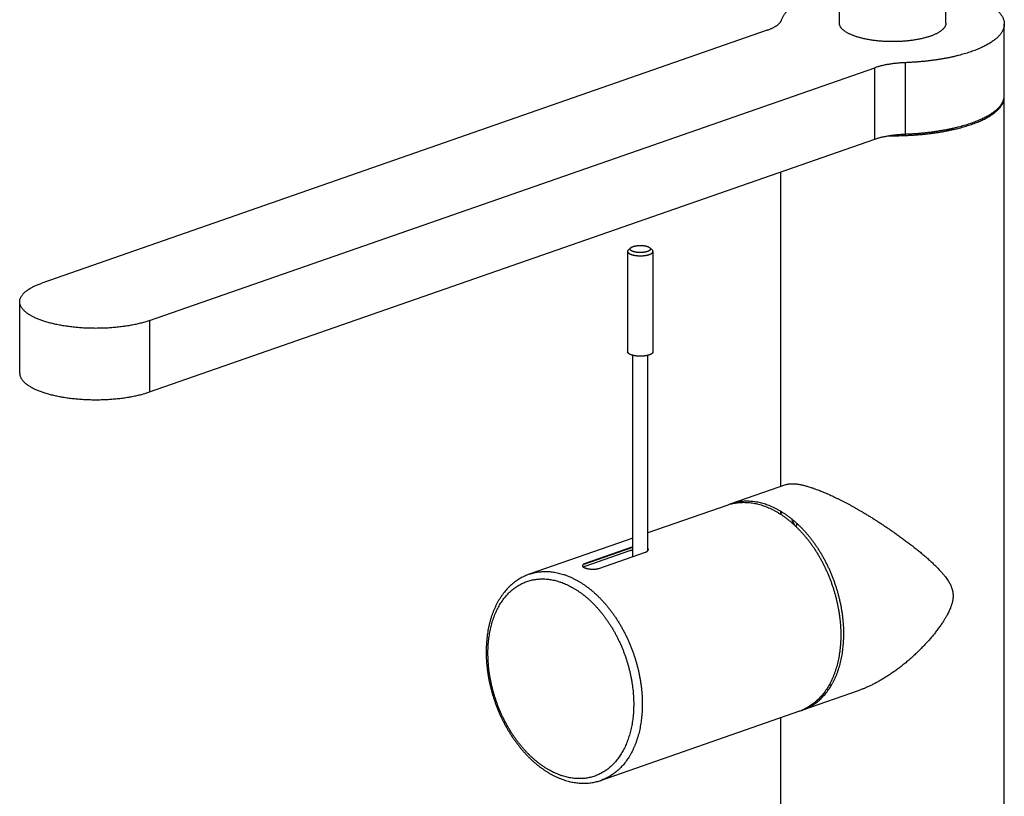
# Model space of a CAD drawing. Header units: millimetres. Extents: x 578 to 1520, y -541 to 791.
# Tile 2 of 11: x 578 to 772, y -436 to -283. Entities that reach past the tile are written whole.
import ezdxf

# ---------------------------------------------------------------- set-up
doc = ezdxf.new("R2010")
doc.units = ezdxf.units.MM
doc.header["$LTSCALE"] = 30.734
doc.layers.get('0').update_dxf_attribs({"linetype": 'CONTINUOUS'})

msp = doc.modelspace()

# ---------------------------------------------------------------- linework, layer by layer
for p, q in [((739.25, -284.01), (742.99, 1.48)), ((760.25, -284.04), (763.99, 1.2)), ((771.74, -298.27), (771.74, -284.21)), ((725.01, -285.44), (582.16, -335.23)), ((603.37, -342.63), (746.23, -292.83)), ((746.23, -306.89), (746.23, -292.83)), ((752.19, -291.83), (752.19, -305.89)), ((771.74, -532.87), (771.74, -298.55)), ((603.37, -356.69), (746.23, -306.89)), ((727.74, -375.31), (727.74, -313.34)), ((697.53, -329), (697.53, -348.78)), ((702.53, -329), (702.53, -348.78)), ((577.77, -352.99), (577.77, -338.93)), ((603.37, -342.63), (603.37, -356.69)), ((698.53, -389.12), (698.53, -349.48)), ((701.53, -387.95), (701.53, -349.48)), ((728.81, -374.93), (717.85, -378.76)), ((717.25, -378.97), (701.53, -384.44)), ((727.74, -380.83), (727.74, -380.24)), ((698.53, -385.49), (678.14, -392.6)), ((688.78, -390.7), (698.53, -387.3)), ((689.15, -391.01), (697.98, -387.93)), ((698.37, -387.3), (689.18, -390.51)), ((691.87, -391.45), (701.06, -388.24)), ((742.97, -415.54), (732, -419.36)), ((731.4, -419.57), (692.3, -433.2)), ((727.74, -532.87), (727.74, -420.84))]:
    msp.add_line(p, q)
for centre, radius, start, end in [((769.06, -298.27), 2.69, 354.0175, 359.9913), ((769.07, -298.55), 2.67, 359.9987, 3.0221), ((720.36, -387.89), 9.45, 105.3659, 109.2161), ((720.96, -387.67), 9.44, 109.2171, 111.1959), ((736.55, -384.91), 6.09, 157.8949, 163.7062), ((699.41, -390.28), 3.15, 106.0761, 109.1671), ((680.75, -405.57), 13.58, 70.7827, 71.1706), ((680.15, -406.27), 12.82, 70.7827, 71.1706), ((737.3, -403.18), 11.2, 269.7685, 272.2599), ((737.5, -405.94), 10.58, 261.1443, 263.201), ((728.29, -410.65), 9.45, 289.2173, 293.07), ((728.89, -410.44), 9.45, 287.3342, 289.2169), ((688.59, -420.11), 12.82, 250.7827, 251.1706), ((689.19, -424.28), 9.45, 287.492, 288.424), ((689.19, -424.28), 9.45, 288.424, 289.217)]:
    msp.add_arc(centre, radius, start, end)
for points, knots in [([(727.88, -283.36), (727.91, -283.28), (727.97, -283.11), (728.08, -282.86), (728.22, -282.62), (728.38, -282.37), (728.56, -282.13), (728.77, -281.89), (729, -281.66), (729.25, -281.42), (729.52, -281.19), (729.81, -280.97), (730.12, -280.74), (730.46, -280.52), (730.81, -280.3), (731.19, -280.09), (731.58, -279.88), (732, -279.68), (732.43, -279.48), (732.88, -279.29), (733.35, -279.1), (733.83, -278.92), (734.33, -278.74), (734.85, -278.57), (735.39, -278.4), (735.94, -278.24), (736.5, -278.09), (737.08, -277.94), (737.67, -277.8), (738.28, -277.67), (738.83, -277.55), (739.18, -277.49), (739.33, -277.46)], [0, 0, 0, 0, 0.065921, 0.133786, 0.203937, 0.276673, 0.352289, 0.430991, 0.512968, 0.598352, 0.687302, 0.779909, 0.876231, 0.976294, 1.080143, 1.1878, 1.299238, 1.414416, 1.533308, 1.655896, 1.782104, 1.91186, 2.045091, 2.181717, 2.321642, 2.464767, 2.610982, 2.760176, 2.912231, 3.067025, 3.224422, 3.33709, 3.33709, 3.33709, 3.33709]), ([(765.3, -278.79), (765.47, -278.85), (765.79, -278.97), (766.28, -279.15), (766.74, -279.34), (767.18, -279.54), (767.61, -279.74), (768.02, -279.94), (768.41, -280.15), (768.78, -280.36), (769.13, -280.58), (769.45, -280.8), (769.76, -281.03), (770.05, -281.26), (770.31, -281.49), (770.56, -281.72), (770.78, -281.96), (770.98, -282.2), (771.15, -282.44), (771.31, -282.69), (771.44, -282.93), (771.55, -283.18), (771.63, -283.43), (771.69, -283.68), (771.73, -283.93), (771.74, -284.11), (771.74, -284.2), (771.74, -284.21)], [0, 0, 0, 0, 0.132279, 0.261068, 0.386276, 0.507824, 0.625709, 0.739852, 0.850223, 0.95678, 1.059568, 1.158591, 1.253868, 1.345432, 1.43338, 1.51782, 1.598867, 1.676673, 1.751443, 1.823432, 1.892905, 1.96018, 2.025621, 2.089629, 2.15264, 2.21511, 2.223855, 2.223855, 2.223855, 2.223855]), ([(725.01, -285.44), (725.11, -285.41), (725.29, -285.34), (725.55, -285.24), (725.8, -285.13), (726.04, -285.02), (726.27, -284.91), (726.48, -284.79), (726.68, -284.67), (726.86, -284.55), (727.04, -284.43), (727.19, -284.3), (727.34, -284.17), (727.47, -284.04), (727.58, -283.91), (727.68, -283.77), (727.76, -283.64), (727.83, -283.5), (727.87, -283.41), (727.88, -283.36)], [0, 0, 0, 0, 0.0730748, 0.1437722, 0.2120343, 0.2778128, 0.3410895, 0.4018167, 0.4599812, 0.5155855, 0.568651, 0.619219, 0.6673541, 0.7131469, 0.7567184, 0.7982113, 0.8378341, 0.8758222, 0.9124532, 0.9124532, 0.9124532, 0.9124532]), ([(742.32, -286.61), (742.23, -286.58), (742.04, -286.51), (741.76, -286.4), (741.5, -286.29), (741.25, -286.18), (741.02, -286.06), (740.8, -285.94), (740.59, -285.82), (740.39, -285.69), (740.21, -285.56), (740.05, -285.43), (739.9, -285.3), (739.76, -285.16), (739.64, -285.02), (739.54, -284.88), (739.45, -284.74), (739.37, -284.6), (739.32, -284.46), (739.28, -284.31), (739.25, -284.17), (739.25, -284.07), (739.25, -284.01), (739.25, -284.01)], [0, 0, 0, 0, 0.075969, 0.149511, 0.220549, 0.289019, 0.354929, 0.418214, 0.478863, 0.536854, 0.592234, 0.645059, 0.695372, 0.743257, 0.788821, 0.832248, 0.873722, 0.913469, 0.951754, 0.988906, 1.025289, 1.061277, 1.065423, 1.065423, 1.065423, 1.065423]), ([(760.25, -284.04), (760.25, -284.08), (760.24, -284.17), (760.22, -284.31), (760.18, -284.46), (760.12, -284.6), (760.05, -284.74), (759.96, -284.88), (759.85, -285.02), (759.73, -285.16), (759.6, -285.3), (759.45, -285.43), (759.28, -285.56), (759.1, -285.69), (758.91, -285.82), (758.7, -285.94), (758.47, -286.06), (758.24, -286.18), (757.99, -286.29), (757.73, -286.4), (757.45, -286.51), (757.17, -286.62), (756.87, -286.71), (756.56, -286.81), (756.24, -286.9), (755.92, -286.99), (755.58, -287.07), (755.23, -287.15), (754.87, -287.22), (754.51, -287.29), (754.14, -287.35), (753.76, -287.41), (753.38, -287.46), (752.99, -287.51), (752.59, -287.55), (752.2, -287.59), (751.79, -287.62), (751.39, -287.64), (750.98, -287.66), (750.57, -287.67), (750.16, -287.68), (749.75, -287.69), (749.33, -287.68), (748.92, -287.67), (748.51, -287.66), (748.1, -287.64), (747.7, -287.62), (747.3, -287.59), (746.9, -287.55), (746.5, -287.51), (746.11, -287.46), (745.73, -287.41), (745.35, -287.35), (744.98, -287.29), (744.62, -287.22), (744.26, -287.15), (743.91, -287.07), (743.58, -286.99), (743.25, -286.9), (742.93, -286.81), (742.62, -286.72), (742.42, -286.65), (742.32, -286.61)], [0, 0, 0, 0, 0.031842, 0.068214, 0.10538, 0.143682, 0.183432, 0.224899, 0.268334, 0.313924, 0.361818, 0.412133, 0.464961, 0.520366, 0.578388, 0.639042, 0.702352, 0.768291, 0.836817, 0.907891, 0.981462, 1.057472, 1.135852, 1.216526, 1.299413, 1.384424, 1.471467, 1.560425, 1.651171, 1.74364, 1.837712, 1.933259, 2.030148, 2.128254, 2.227451, 2.32761, 2.428588, 2.530281, 2.632528, 2.735191, 2.838096, 2.941163, 3.044244, 3.147185, 3.249816, 3.35203, 3.453716, 3.554709, 3.65486, 3.754023, 3.852128, 3.949018, 4.04456, 4.138599, 4.231048, 4.321826, 4.410785, 4.49782, 4.582784, 4.665648, 4.746313, 4.824685, 4.824685, 4.824685, 4.824685]), ([(771.74, -284.21), (771.74, -284.28), (771.74, -284.44), (771.71, -284.68), (771.65, -284.93), (771.57, -285.18), (771.47, -285.42), (771.35, -285.67), (771.2, -285.92), (771.03, -286.16), (770.84, -286.4), (770.62, -286.64), (770.38, -286.87), (770.12, -287.1), (769.84, -287.33), (769.54, -287.56), (769.22, -287.78), (768.88, -288), (768.51, -288.22), (768.13, -288.43), (767.73, -288.63), (767.31, -288.83), (766.87, -289.03), (766.41, -289.22), (765.93, -289.41), (765.44, -289.59), (764.93, -289.76), (764.4, -289.93), (763.86, -290.1), (763.31, -290.25), (762.73, -290.4), (762.15, -290.55), (761.55, -290.68), (760.94, -290.82), (760.32, -290.94), (759.69, -291.06), (759.05, -291.16), (758.39, -291.27), (757.73, -291.36), (757.06, -291.45), (756.38, -291.53), (755.69, -291.6), (755, -291.66), (754.31, -291.72), (753.6, -291.76), (752.9, -291.8), (752.42, -291.83), (752.19, -291.83)], [0, 0, 0, 0, 0.053667, 0.116479, 0.180166, 0.245169, 0.311896, 0.380741, 0.452013, 0.526, 0.602948, 0.683067, 0.76653, 0.853477, 0.944017, 1.038237, 1.136196, 1.237932, 1.343429, 1.452727, 1.565814, 1.682652, 1.803194, 1.927387, 2.055171, 2.186473, 2.32121, 2.459292, 2.600624, 2.745108, 2.892628, 3.043089, 3.196374, 3.352341, 3.510838, 3.671748, 3.834963, 4.000308, 4.16762, 4.336741, 4.507589, 4.679975, 4.853741, 5.028683, 5.204719, 5.381678, 5.559383, 5.559383, 5.559383, 5.559383]), ([(752.19, -291.83), (752.06, -291.84), (751.79, -291.85), (751.4, -291.87), (751.02, -291.9), (750.63, -291.94), (750.25, -291.98), (749.88, -292.02), (749.51, -292.07), (749.14, -292.13), (748.79, -292.19), (748.44, -292.25), (748.09, -292.32), (747.76, -292.39), (747.43, -292.47), (747.12, -292.56), (746.81, -292.64), (746.51, -292.74), (746.32, -292.8), (746.23, -292.83)], [0, 0, 0, 0, 0.098389, 0.196255, 0.293463, 0.389881, 0.48541, 0.57989, 0.673192, 0.765194, 0.855774, 0.944818, 1.032212, 1.11785, 1.201625, 1.283415, 1.363154, 1.440756, 1.516141, 1.516141, 1.516141, 1.516141]), ([(748.96, -306.22), (749.16, -306.22), (749.6, -306.22), (750.28, -306.22), (750.99, -306.21), (751.7, -306.19), (752.41, -306.17), (753.11, -306.13), (753.82, -306.09), (754.51, -306.04), (755.21, -305.98), (755.89, -305.92), (756.57, -305.84), (757.25, -305.76), (757.91, -305.68), (758.57, -305.58), (759.22, -305.48), (759.86, -305.37), (760.48, -305.25), (761.1, -305.12), (761.7, -304.99), (762.29, -304.85), (762.87, -304.71), (763.44, -304.56), (763.99, -304.4), (764.52, -304.24), (765.04, -304.07), (765.55, -303.89), (766.03, -303.71), (766.5, -303.52), (766.96, -303.33), (767.39, -303.13), (767.81, -302.93), (768.2, -302.73), (768.58, -302.52), (768.94, -302.3), (769.28, -302.08), (769.6, -301.86), (769.89, -301.64), (770.17, -301.41), (770.42, -301.17), (770.66, -300.94), (770.87, -300.7), (771.06, -300.46), (771.22, -300.22), (771.37, -299.98), (771.49, -299.73), (771.58, -299.49), (771.66, -299.24), (771.71, -298.99), (771.74, -298.76), (771.74, -298.62), (771.74, -298.55)], [0, 0, 0, 0, 0.151696, 0.329805, 0.507788, 0.685485, 0.862738, 1.039381, 1.21525, 1.39018, 1.56401, 1.736586, 1.907759, 2.077362, 2.245211, 2.41122, 2.575241, 2.737123, 2.89676, 3.053948, 3.208559, 3.360468, 3.509548, 3.655695, 3.798803, 3.938767, 4.075489, 4.208874, 4.338831, 4.465283, 4.58816, 4.707409, 4.822982, 4.934804, 5.04289, 5.147235, 5.247832, 5.344728, 5.437927, 5.527483, 5.613484, 5.696038, 5.775296, 5.851434, 5.924666, 5.995244, 6.063457, 6.129637, 6.194154, 6.257418, 6.319871, 6.366449, 6.366449, 6.366449, 6.366449]), ([(752.19, -305.89), (752.42, -305.88), (752.9, -305.86), (753.6, -305.82), (754.3, -305.78), (755, -305.72), (755.69, -305.66), (756.38, -305.59), (757.06, -305.51), (757.73, -305.42), (758.39, -305.33), (759.04, -305.22), (759.69, -305.11), (760.32, -305), (760.94, -304.87), (761.55, -304.74), (762.15, -304.61), (762.73, -304.46), (763.31, -304.31), (763.86, -304.16), (764.4, -303.99), (764.93, -303.82), (765.44, -303.65), (765.93, -303.47), (766.41, -303.28), (766.87, -303.09), (767.31, -302.89), (767.73, -302.69), (768.13, -302.49), (768.51, -302.28), (768.88, -302.06), (769.22, -301.84), (769.54, -301.62), (769.84, -301.39), (770.12, -301.16), (770.38, -300.93), (770.62, -300.7), (770.84, -300.46), (771.03, -300.22), (771.2, -299.97), (771.35, -299.73), (771.47, -299.48), (771.57, -299.24), (771.65, -298.99), (771.7, -298.76), (771.72, -298.61), (771.73, -298.55)], [0, 0, 0, 0, 0.177665, 0.354609, 0.530646, 0.705593, 0.879363, 1.05175, 1.222598, 1.391717, 1.55903, 1.724375, 1.887591, 2.0485, 2.206998, 2.362968, 2.516253, 2.666704, 2.814216, 2.958708, 3.10005, 3.238135, 3.37287, 3.504172, 3.631957, 3.756153, 3.876695, 3.99353, 4.10662, 4.215936, 4.321458, 4.423217, 4.521197, 4.615431, 4.705981, 4.79293, 4.876389, 4.9565, 5.033437, 5.107408, 5.178664, 5.247492, 5.314203, 5.379197, 5.442882, 5.489366, 5.489366, 5.489366, 5.489366]), ([(746.23, -306.89), (746.32, -306.86), (746.51, -306.8), (746.81, -306.7), (747.12, -306.62), (747.43, -306.53), (747.76, -306.45), (748.09, -306.38), (748.44, -306.31), (748.79, -306.25), (749.14, -306.19), (749.51, -306.13), (749.88, -306.08), (750.25, -306.04), (750.63, -306), (751.02, -305.96), (751.4, -305.93), (751.79, -305.91), (752.06, -305.9), (752.19, -305.89)], [0, 0, 0, 0, 0.075381, 0.152987, 0.232737, 0.314542, 0.398334, 0.483987, 0.571394, 0.660445, 0.751027, 0.843023, 0.936315, 1.030779, 1.12629, 1.222692, 1.319886, 1.417746, 1.516141, 1.516141, 1.516141, 1.516141]), ([(698.04, -328.48), (698.03, -328.48), (697.98, -328.5), (697.92, -328.54), (697.85, -328.58), (697.78, -328.62), (697.73, -328.67), (697.68, -328.71), (697.63, -328.76), (697.6, -328.81), (697.57, -328.86), (697.55, -328.9), (697.54, -328.95), (697.53, -328.99), (697.53, -329)], [0, 0, 0, 0, 0.0126913, 0.0346594, 0.0553488, 0.0747599, 0.0929109, 0.1098416, 0.1256183, 0.1403388, 0.1541384, 0.1671933, 0.1797217, 0.1919766, 0.1919766, 0.1919766, 0.1919766]), ([(697.53, -329), (697.53, -329.02), (697.54, -329.05), (697.55, -329.1), (697.57, -329.15), (697.6, -329.2), (697.63, -329.25), (697.68, -329.29), (697.73, -329.34), (697.78, -329.38), (697.85, -329.43), (697.92, -329.47), (698, -329.51), (698.08, -329.55), (698.17, -329.58), (698.23, -329.61), (698.27, -329.62)], [0, 0, 0, 0, 0.0122549, 0.0247833, 0.0378382, 0.0516377, 0.0663583, 0.082135, 0.0990657, 0.1172167, 0.1366278, 0.1573172, 0.1792853, 0.2025176, 0.2269872, 0.2526567, 0.2526567, 0.2526567, 0.2526567]), ([(698.62, -329.03), (698.59, -329.02), (698.54, -329), (698.46, -328.97), (698.39, -328.93), (698.33, -328.9), (698.27, -328.86), (698.22, -328.83), (698.17, -328.79), (698.13, -328.75), (698.1, -328.71), (698.07, -328.67), (698.05, -328.63), (698.04, -328.59), (698.03, -328.54), (698.04, -328.5), (698.04, -328.46), (698.06, -328.42), (698.08, -328.38), (698.11, -328.34), (698.15, -328.3), (698.19, -328.26), (698.24, -328.22), (698.3, -328.19), (698.36, -328.15), (698.43, -328.12), (698.5, -328.09), (698.58, -328.06), (698.66, -328.03), (698.75, -328), (698.85, -327.97), (698.94, -327.95), (699.04, -327.93), (699.15, -327.91), (699.26, -327.89), (699.37, -327.88), (699.48, -327.86), (699.59, -327.85), (699.71, -327.85), (699.83, -327.84), (699.95, -327.84), (700.06, -327.84), (700.18, -327.84), (700.3, -327.84), (700.42, -327.85), (700.53, -327.86), (700.65, -327.87), (700.76, -327.88), (700.87, -327.9), (700.97, -327.92), (701.08, -327.94), (701.18, -327.96), (701.27, -327.99), (701.36, -328.01), (701.42, -328.03), (701.45, -328.04)], [0, 0, 0, 0, 0.021671, 0.042271, 0.061759, 0.080104, 0.097324, 0.113404, 0.128367, 0.142249, 0.15514, 0.167153, 0.178427, 0.189151, 0.199549, 0.209889, 0.220426, 0.231398, 0.243008, 0.255439, 0.268817, 0.283233, 0.298743, 0.315389, 0.333183, 0.352113, 0.372161, 0.393295, 0.415479, 0.438666, 0.462803, 0.487831, 0.513685, 0.540282, 0.567544, 0.595405, 0.623781, 0.652584, 0.681721, 0.711131, 0.740703, 0.770341, 0.799937, 0.829437, 0.85874, 0.887748, 0.916355, 0.944488, 0.972089, 0.999053, 1.025302, 1.050738, 1.075336, 1.099026, 1.121747, 1.121747, 1.121747, 1.121747]), ([(698.27, -329.62), (698.3, -329.63), (698.37, -329.65), (698.48, -329.69), (698.59, -329.71), (698.71, -329.74), (698.83, -329.77), (698.95, -329.79), (699.08, -329.81), (699.21, -329.83), (699.34, -329.84), (699.48, -329.85), (699.62, -329.86), (699.75, -329.87), (699.89, -329.87), (700.03, -329.87), (700.17, -329.87), (700.31, -329.87), (700.45, -329.86), (700.59, -329.85), (700.73, -329.84), (700.86, -329.83), (700.99, -329.81), (701.12, -329.79), (701.24, -329.77), (701.36, -329.74), (701.48, -329.71), (701.59, -329.69), (701.7, -329.65), (701.8, -329.62), (701.9, -329.58), (701.99, -329.55), (702.07, -329.51), (702.15, -329.47), (702.22, -329.43), (702.29, -329.38), (702.34, -329.34), (702.39, -329.29), (702.44, -329.25), (702.47, -329.2), (702.5, -329.15), (702.52, -329.1), (702.53, -329.05), (702.53, -329.02), (702.53, -329)], [0, 0, 0, 0, 0.026823, 0.054744, 0.083704, 0.113634, 0.144461, 0.176109, 0.208496, 0.241537, 0.275145, 0.309229, 0.343695, 0.378451, 0.4134, 0.448446, 0.483491, 0.51844, 0.553196, 0.587663, 0.621746, 0.655354, 0.688395, 0.720782, 0.75243, 0.783258, 0.813187, 0.842147, 0.870068, 0.896891, 0.922561, 0.94703, 0.970263, 0.992231, 1.01292, 1.032331, 1.050482, 1.067413, 1.08319, 1.09791, 1.11171, 1.124765, 1.137293, 1.149548, 1.149548, 1.149548, 1.149548]), ([(701.45, -328.04), (701.48, -328.05), (701.53, -328.07), (701.61, -328.1), (701.68, -328.14), (701.74, -328.17), (701.8, -328.21), (701.85, -328.24), (701.9, -328.28), (701.94, -328.32), (701.97, -328.36), (702, -328.4), (702.02, -328.44), (702.03, -328.48), (702.04, -328.52), (702.03, -328.57), (702.02, -328.61), (702.01, -328.65), (701.99, -328.69), (701.96, -328.73), (701.92, -328.77), (701.88, -328.81), (701.83, -328.84), (701.77, -328.88), (701.71, -328.92), (701.64, -328.95), (701.57, -328.98), (701.49, -329.01), (701.41, -329.04), (701.32, -329.07), (701.22, -329.1), (701.13, -329.12), (701.03, -329.14), (700.92, -329.16), (700.81, -329.18), (700.7, -329.19), (700.59, -329.2), (700.48, -329.21), (700.36, -329.22), (700.24, -329.23), (700.12, -329.23), (700.01, -329.23), (699.89, -329.23), (699.77, -329.23), (699.65, -329.22), (699.54, -329.21), (699.42, -329.2), (699.31, -329.18), (699.2, -329.17), (699.1, -329.15), (698.99, -329.13), (698.89, -329.11), (698.8, -329.08), (698.71, -329.06), (698.65, -329.04), (698.62, -329.03)], [0, 0, 0, 0, 0.021671, 0.042271, 0.061759, 0.080104, 0.097324, 0.113404, 0.128367, 0.142249, 0.15514, 0.167153, 0.178427, 0.189151, 0.199549, 0.209889, 0.220426, 0.231398, 0.243008, 0.255439, 0.268817, 0.283233, 0.298743, 0.315389, 0.333183, 0.352113, 0.372161, 0.393295, 0.415479, 0.438666, 0.462803, 0.487831, 0.513685, 0.540282, 0.567544, 0.595405, 0.623781, 0.652584, 0.681721, 0.711131, 0.740703, 0.770341, 0.799937, 0.829437, 0.85874, 0.887748, 0.916355, 0.944488, 0.972089, 0.999053, 1.025302, 1.050738, 1.075336, 1.099026, 1.121747, 1.121747, 1.121747, 1.121747]), ([(702.53, -329), (702.53, -328.99), (702.53, -328.95), (702.52, -328.9), (702.5, -328.86), (702.47, -328.81), (702.44, -328.76), (702.39, -328.71), (702.34, -328.67), (702.29, -328.62), (702.22, -328.58), (702.15, -328.54), (702.08, -328.5), (702.04, -328.48), (702.03, -328.48)], [0, 0, 0, 0, 0.0122549, 0.0247833, 0.0378382, 0.0516377, 0.0663583, 0.082135, 0.0990657, 0.1172167, 0.1366278, 0.1573172, 0.1792853, 0.1919772, 0.1919772, 0.1919772, 0.1919772]), ([(577.77, -338.93), (577.77, -338.87), (577.77, -338.74), (577.8, -338.56), (577.85, -338.37), (577.92, -338.18), (578, -338), (578.11, -337.82), (578.23, -337.63), (578.37, -337.45), (578.53, -337.28), (578.71, -337.1), (578.91, -336.93), (579.12, -336.76), (579.36, -336.59), (579.6, -336.42), (579.87, -336.26), (580.15, -336.1), (580.45, -335.95), (580.76, -335.79), (581.09, -335.65), (581.43, -335.5), (581.79, -335.37), (582.04, -335.28), (582.16, -335.23)], [0, 0, 0, 0, 0.046746, 0.093888, 0.141869, 0.191079, 0.241875, 0.29456, 0.349402, 0.406652, 0.466503, 0.529107, 0.594584, 0.663029, 0.734511, 0.809074, 0.886744, 0.967524, 1.051405, 1.138368, 1.228371, 1.321396, 1.417375, 1.51623, 1.51623, 1.51623, 1.51623]), ([(582.16, -342.63), (582.04, -342.58), (581.79, -342.5), (581.43, -342.36), (581.09, -342.21), (580.76, -342.07), (580.45, -341.92), (580.15, -341.76), (579.87, -341.6), (579.6, -341.44), (579.36, -341.28), (579.12, -341.11), (578.91, -340.94), (578.71, -340.76), (578.53, -340.59), (578.37, -340.41), (578.23, -340.23), (578.11, -340.05), (578, -339.86), (577.92, -339.68), (577.85, -339.49), (577.8, -339.31), (577.77, -339.12), (577.77, -338.99), (577.77, -338.93)], [0, 0, 0, 0, 0.098844, 0.194808, 0.28782, 0.377819, 0.464788, 0.548677, 0.62946, 0.707129, 0.781693, 0.853176, 0.921622, 0.9871, 1.049703, 1.109555, 1.166815, 1.221673, 1.274375, 1.325185, 1.374407, 1.422397, 1.469543, 1.51623, 1.51623, 1.51623, 1.51623]), ([(603.37, -342.63), (603.25, -342.67), (602.98, -342.76), (602.59, -342.89), (602.18, -343), (601.75, -343.12), (601.32, -343.23), (600.87, -343.33), (600.42, -343.43), (599.95, -343.52), (599.48, -343.61), (599, -343.69), (598.5, -343.76), (598.01, -343.83), (597.5, -343.89), (596.99, -343.95), (596.47, -344), (595.95, -344.04), (595.43, -344.08), (594.9, -344.11), (594.37, -344.13), (593.84, -344.15), (593.3, -344.16), (592.77, -344.16), (592.23, -344.16), (591.7, -344.15), (591.16, -344.13), (590.63, -344.11), (590.1, -344.08), (589.58, -344.04), (589.06, -344), (588.54, -343.95), (588.03, -343.89), (587.53, -343.83), (587.03, -343.76), (586.54, -343.69), (586.05, -343.61), (585.58, -343.52), (585.12, -343.43), (584.66, -343.33), (584.21, -343.23), (583.78, -343.12), (583.36, -343), (582.95, -342.89), (582.55, -342.76), (582.29, -342.67), (582.16, -342.63)], [0, 0, 0, 0, 0.101647, 0.206014, 0.313004, 0.422513, 0.534475, 0.648768, 0.765273, 0.883875, 1.004452, 1.12688, 1.251027, 1.376761, 1.503943, 1.632439, 1.762112, 1.892818, 2.024451, 2.156842, 2.289821, 2.423239, 2.556948, 2.6908, 2.824647, 2.958339, 3.09173, 3.224673, 3.357023, 3.488612, 3.619281, 3.748934, 3.877431, 4.004618, 4.130353, 4.2545, 4.376928, 4.497508, 4.616112, 4.732615, 4.846899, 4.958858, 5.068374, 5.175381, 5.279765, 5.381424, 5.381424, 5.381424, 5.381424]), ([(698.27, -349.4), (698.23, -349.38), (698.17, -349.36), (698.08, -349.32), (698, -349.29), (697.92, -349.24), (697.85, -349.2), (697.78, -349.16), (697.73, -349.11), (697.68, -349.07), (697.63, -349.02), (697.6, -348.98), (697.57, -348.93), (697.55, -348.88), (697.54, -348.83), (697.53, -348.8), (697.53, -348.78)], [0, 0, 0, 0, 0.0256695, 0.0501391, 0.0733714, 0.0953395, 0.1160289, 0.13544, 0.153591, 0.1705217, 0.1862984, 0.2010189, 0.2148185, 0.2278734, 0.2404018, 0.2526567, 0.2526567, 0.2526567, 0.2526567]), ([(702.53, -348.78), (702.53, -348.8), (702.53, -348.83), (702.52, -348.88), (702.5, -348.93), (702.47, -348.98), (702.44, -349.02), (702.39, -349.07), (702.34, -349.11), (702.29, -349.16), (702.22, -349.2), (702.15, -349.24), (702.07, -349.29), (701.99, -349.32), (701.9, -349.36), (701.8, -349.4), (701.7, -349.43), (701.59, -349.46), (701.48, -349.49), (701.36, -349.52), (701.24, -349.54), (701.12, -349.57), (700.99, -349.59), (700.86, -349.6), (700.73, -349.62), (700.59, -349.63), (700.45, -349.64), (700.31, -349.65), (700.17, -349.65), (700.03, -349.65), (699.89, -349.65), (699.75, -349.65), (699.62, -349.64), (699.48, -349.63), (699.34, -349.62), (699.21, -349.6), (699.08, -349.59), (698.95, -349.57), (698.83, -349.54), (698.71, -349.52), (698.59, -349.49), (698.48, -349.46), (698.37, -349.43), (698.3, -349.41), (698.27, -349.4)], [0, 0, 0, 0, 0.012255, 0.024783, 0.037838, 0.051638, 0.066358, 0.082135, 0.099066, 0.117217, 0.136628, 0.157317, 0.179285, 0.202518, 0.226987, 0.252657, 0.279479, 0.307401, 0.336361, 0.36629, 0.397118, 0.428766, 0.461153, 0.494194, 0.527802, 0.561885, 0.596352, 0.631108, 0.666057, 0.701102, 0.736148, 0.771097, 0.805852, 0.840319, 0.874403, 0.908011, 0.941052, 0.973439, 1.005087, 1.035914, 1.065844, 1.094803, 1.122725, 1.149548, 1.149548, 1.149548, 1.149548]), ([(577.77, -352.99), (577.77, -353.05), (577.77, -353.18), (577.8, -353.37), (577.85, -353.55), (577.92, -353.74), (578, -353.92), (578.11, -354.11), (578.23, -354.29), (578.37, -354.47), (578.53, -354.65), (578.71, -354.82), (578.91, -355), (579.12, -355.17), (579.36, -355.33), (579.6, -355.5), (579.87, -355.66), (580.15, -355.82), (580.45, -355.98), (580.76, -356.13), (581.09, -356.27), (581.43, -356.42), (581.79, -356.56), (582.04, -356.64), (582.16, -356.69)], [0, 0, 0, 0, 0.046746, 0.093888, 0.141869, 0.191079, 0.241875, 0.29456, 0.349402, 0.406652, 0.466503, 0.529107, 0.594584, 0.663029, 0.734511, 0.809074, 0.886744, 0.967524, 1.051405, 1.138368, 1.228371, 1.321396, 1.417375, 1.51623, 1.51623, 1.51623, 1.51623]), ([(582.16, -356.69), (582.29, -356.73), (582.55, -356.82), (582.95, -356.94), (583.36, -357.06), (583.78, -357.18), (584.21, -357.29), (584.66, -357.39), (585.12, -357.49), (585.58, -357.58), (586.05, -357.67), (586.54, -357.75), (587.03, -357.82), (587.53, -357.89), (588.03, -357.95), (588.54, -358.01), (589.06, -358.06), (589.58, -358.1), (590.1, -358.14), (590.63, -358.17), (591.16, -358.19), (591.7, -358.21), (592.23, -358.22), (592.77, -358.22), (593.3, -358.22), (593.84, -358.21), (594.37, -358.19), (594.9, -358.17), (595.43, -358.14), (595.95, -358.1), (596.47, -358.06), (596.99, -358.01), (597.5, -357.95), (598.01, -357.89), (598.5, -357.82), (599, -357.75), (599.48, -357.67), (599.95, -357.58), (600.42, -357.49), (600.87, -357.39), (601.32, -357.29), (601.75, -357.18), (602.18, -357.06), (602.59, -356.94), (602.98, -356.82), (603.25, -356.73), (603.37, -356.69)], [0, 0, 0, 0, 0.101647, 0.206014, 0.313004, 0.422513, 0.534475, 0.648768, 0.765273, 0.883875, 1.004452, 1.12688, 1.251027, 1.376761, 1.503943, 1.632439, 1.762112, 1.892818, 2.024451, 2.156842, 2.289821, 2.423239, 2.556948, 2.6908, 2.824647, 2.958339, 3.09173, 3.224673, 3.357023, 3.488612, 3.619281, 3.748934, 3.877431, 4.004618, 4.130353, 4.2545, 4.376928, 4.497508, 4.616112, 4.732615, 4.846899, 4.958858, 5.068374, 5.175381, 5.279765, 5.381424, 5.381424, 5.381424, 5.381424]), ([(728.81, -374.93), (728.82, -374.93), (728.88, -374.91), (729.03, -374.87), (729.25, -374.82), (729.49, -374.79), (729.74, -374.77), (729.99, -374.77), (730.26, -374.77), (730.53, -374.79), (730.81, -374.82), (731.11, -374.86), (731.41, -374.91), (731.72, -374.97), (732.04, -375.04), (732.38, -375.12), (732.72, -375.22), (733.07, -375.32), (733.44, -375.43), (733.81, -375.55), (734.06, -375.63), (734.19, -375.68)], [0, 0, 0, 0, 0.000988, 0.055191, 0.112716, 0.173213, 0.234031, 0.29764, 0.364468, 0.432944, 0.503658, 0.577414, 0.653598, 0.733221, 0.815832, 0.901764, 0.9907, 1.082641, 1.177793, 1.275829, 1.376549, 1.376549, 1.376549, 1.376549]), ([(734.19, -375.68), (734.32, -375.72), (734.58, -375.82), (734.98, -375.97), (735.39, -376.12), (735.81, -376.29), (736.24, -376.47), (736.68, -376.66), (737.13, -376.86), (737.6, -377.07), (738.07, -377.29), (738.56, -377.53), (739.06, -377.77), (739.56, -378.02), (740.07, -378.28), (740.58, -378.55), (741.09, -378.82), (741.62, -379.11), (742.15, -379.41), (742.7, -379.71), (743.24, -380.03), (743.81, -380.35), (744.39, -380.7), (745, -381.07), (745.62, -381.45), (746.24, -381.84), (746.88, -382.25), (747.54, -382.68), (748.21, -383.12), (748.88, -383.57), (749.56, -384.04), (750.25, -384.52), (750.95, -385.02), (751.66, -385.53), (752.37, -386.06), (753.09, -386.6), (753.81, -387.16), (754.52, -387.72), (755.21, -388.28), (755.87, -388.83), (756.51, -389.39), (757.14, -389.95), (757.74, -390.51), (758.32, -391.07), (758.86, -391.63), (759.36, -392.17), (759.78, -392.66), (760.14, -393.1), (760.43, -393.51), (760.68, -393.88), (760.88, -394.21), (761.05, -394.51), (761.18, -394.8), (761.3, -395.07), (761.39, -395.32), (761.47, -395.56), (761.53, -395.79), (761.57, -396.01), (761.61, -396.23), (761.63, -396.44), (761.65, -396.65), (761.65, -396.86), (761.65, -397.07), (761.63, -397.28), (761.61, -397.5), (761.58, -397.72), (761.53, -397.95), (761.48, -398.19), (761.41, -398.44), (761.33, -398.71), (761.23, -399), (761.11, -399.3), (760.97, -399.63), (760.8, -400), (760.6, -400.41), (760.35, -400.86), (760.06, -401.35), (759.72, -401.9), (759.32, -402.5), (758.85, -403.16), (758.36, -403.82), (757.84, -404.47), (757.32, -405.09), (756.79, -405.71), (756.24, -406.32), (755.67, -406.92), (755.06, -407.53), (754.42, -408.16), (753.74, -408.79), (753.04, -409.42), (752.33, -410.02), (751.61, -410.61), (750.9, -411.16), (750.19, -411.68), (749.49, -412.16), (748.8, -412.62), (748.11, -413.06), (747.43, -413.46), (746.77, -413.84), (746.11, -414.18), (745.47, -414.5), (744.83, -414.8), (744.19, -415.08), (743.57, -415.32), (743.16, -415.47), (742.97, -415.54)], [0, 0, 0, 0, 0.103532, 0.209932, 0.319429, 0.432001, 0.548297, 0.668485, 0.792196, 0.919863, 1.050745, 1.186292, 1.324284, 1.465062, 1.609155, 1.752803, 1.896058, 2.046216, 2.202966, 2.35569, 2.514018, 2.673788, 2.844925, 3.025585, 3.205471, 3.390264, 3.579434, 3.775071, 3.976629, 4.179127, 4.385503, 4.595044, 4.809485, 5.028466, 5.249778, 5.475081, 5.703894, 5.931925, 6.153683, 6.371892, 6.576866, 6.794533, 6.999177, 7.19327, 7.397054, 7.584682, 7.747057, 7.88287, 8.009382, 8.12131, 8.216819, 8.29935, 8.3809, 8.45343, 8.521084, 8.584216, 8.6423, 8.699287, 8.753998, 8.806684, 8.858938, 8.911063, 8.96337, 9.016137, 9.069823, 9.125949, 9.185032, 9.245437, 9.310868, 9.381503, 9.455126, 9.537304, 9.626129, 9.725555, 9.839802, 9.969815, 10.110488, 10.267454, 10.451394, 10.656157, 10.872474, 11.071423, 11.274106, 11.483246, 11.684563, 11.889164, 12.103973, 12.329265, 12.563069, 12.799916, 13.034749, 13.265518, 13.491649, 13.710855, 13.923118, 14.131076, 14.333602, 14.532536, 14.723625, 14.906916, 15.086042, 15.26266, 15.439437, 15.607276, 15.762653, 15.762653, 15.762653, 15.762653]), ([(724.92, -378.91), (724.76, -378.85), (724.43, -378.74), (723.93, -378.6), (723.44, -378.48), (722.94, -378.38), (722.45, -378.31), (721.96, -378.26), (721.47, -378.23), (720.99, -378.22), (720.51, -378.23), (720.04, -378.27), (719.57, -378.33), (719.11, -378.41), (718.65, -378.51), (718.23, -378.63), (717.96, -378.72), (717.85, -378.76)], [0, 0, 0, 0, 0.130828, 0.259942, 0.387413, 0.513323, 0.637751, 0.760809, 0.882607, 1.003265, 1.122909, 1.241672, 1.359694, 1.477121, 1.594106, 1.710809, 1.803615, 1.803615, 1.803615, 1.803615]), ([(717.85, -378.78), (717.92, -378.76), (718.14, -378.7), (718.51, -378.62), (718.97, -378.54), (719.44, -378.48), (719.91, -378.44), (720.39, -378.43), (720.87, -378.44), (721.36, -378.47), (721.85, -378.52), (722.34, -378.59), (722.84, -378.69), (723.33, -378.81), (723.83, -378.95), (724.16, -379.06), (724.32, -379.12)], [0, 0, 0, 0, 0.050721, 0.167703, 0.285129, 0.403151, 0.521915, 0.641559, 0.762216, 0.884015, 1.00708, 1.131525, 1.257399, 1.38485, 1.513957, 1.644793, 1.644793, 1.644793, 1.644793]), ([(724.32, -379.12), (724.49, -379.17), (724.82, -379.3), (725.32, -379.5), (725.82, -379.73), (726.31, -379.98), (726.8, -380.25), (727.29, -380.54), (727.78, -380.85), (728.26, -381.17), (728.74, -381.52), (729.21, -381.89), (729.68, -382.27), (730.15, -382.68), (730.6, -383.1), (731.05, -383.54), (731.49, -383.99), (731.93, -384.47), (732.35, -384.95), (732.77, -385.46), (733.18, -385.97), (733.58, -386.51), (733.97, -387.05), (734.35, -387.61), (734.72, -388.18), (735.08, -388.77), (735.42, -389.36), (735.76, -389.97), (736.08, -390.58), (736.39, -391.2), (736.68, -391.84), (736.97, -392.48), (737.24, -393.13), (737.49, -393.78), (737.73, -394.44), (737.96, -395.11), (738.17, -395.78), (738.37, -396.45), (738.55, -397.13), (738.72, -397.81), (738.87, -398.49), (739.01, -399.17), (739.13, -399.85), (739.24, -400.53), (739.33, -401.21), (739.4, -401.89), (739.46, -402.57), (739.5, -403.24), (739.52, -403.9), (739.53, -404.57), (739.52, -405.22), (739.5, -405.87), (739.46, -406.52), (739.4, -407.15), (739.33, -407.78), (739.24, -408.39), (739.13, -409), (739.01, -409.6), (738.88, -410.19), (738.72, -410.76), (738.56, -411.32), (738.37, -411.87), (738.18, -412.41), (737.96, -412.93), (737.74, -413.44), (737.49, -413.93), (737.24, -414.41), (736.97, -414.87), (736.69, -415.31), (736.39, -415.74), (736.08, -416.15), (735.76, -416.54), (735.42, -416.91), (735.08, -417.27), (734.72, -417.6), (734.35, -417.91), (733.97, -418.21), (733.58, -418.48), (733.18, -418.74), (732.77, -418.97), (732.38, -419.17), (732.11, -419.29), (731.99, -419.34)], [0, 0, 0, 0, 0.132603, 0.267033, 0.403331, 0.541531, 0.681641, 0.823688, 0.967679, 1.11361, 1.26147, 1.411237, 1.562884, 1.716375, 1.871671, 2.028732, 2.187511, 2.347898, 2.509881, 2.67341, 2.838396, 3.00481, 3.172515, 3.341412, 3.511416, 3.682426, 3.854365, 4.027144, 4.20067, 4.374848, 4.549572, 4.724738, 4.900236, 5.075964, 5.251821, 5.427707, 5.603477, 5.779049, 5.954353, 6.129273, 6.303734, 6.477607, 6.650756, 6.823087, 6.994497, 7.1649, 7.334216, 7.502361, 7.669253, 7.834809, 7.998947, 8.16159, 8.322667, 8.482118, 8.639889, 8.795903, 8.950106, 9.1025, 9.253043, 9.401714, 9.548493, 9.693321, 9.836194, 9.977112, 10.116087, 10.253148, 10.38833, 10.521671, 10.653219, 10.783027, 10.91116, 11.037693, 11.162716, 11.286329, 11.408631, 11.529712, 11.649741, 11.768847, 11.887166, 12.004867, 12.122051, 12.220382, 12.220382, 12.220382, 12.220382]), ([(732, -419.36), (732.03, -419.35), (732.21, -419.29), (732.53, -419.16), (732.95, -418.97), (733.37, -418.76), (733.78, -418.53), (734.18, -418.27), (734.57, -418), (734.95, -417.71), (735.32, -417.39), (735.68, -417.06), (736.02, -416.7), (736.36, -416.33), (736.68, -415.94), (736.99, -415.53), (737.29, -415.1), (737.57, -414.66), (737.84, -414.2), (738.09, -413.72), (738.34, -413.23), (738.56, -412.72), (738.78, -412.2), (738.97, -411.66), (739.16, -411.12), (739.32, -410.55), (739.48, -409.98), (739.61, -409.39), (739.73, -408.79), (739.84, -408.19), (739.93, -407.57), (740, -406.94), (740.06, -406.31), (740.1, -405.66), (740.12, -405.01), (740.13, -404.36), (740.12, -403.69), (740.1, -403.03), (740.06, -402.36), (740, -401.68), (739.93, -401), (739.84, -400.32), (739.73, -399.64), (739.61, -398.96), (739.48, -398.28), (739.32, -397.6), (739.16, -396.92), (738.97, -396.24), (738.77, -395.57), (738.56, -394.9), (738.33, -394.23), (738.09, -393.57), (737.84, -392.92), (737.57, -392.27), (737.28, -391.63), (736.99, -390.99), (736.68, -390.37), (736.36, -389.76), (736.02, -389.15), (735.68, -388.56), (735.32, -387.97), (734.95, -387.4), (734.57, -386.84), (734.18, -386.3), (733.78, -385.76), (733.37, -385.25), (732.96, -384.74), (732.53, -384.26), (732.09, -383.78), (731.65, -383.33), (731.2, -382.89), (730.75, -382.47), (730.28, -382.06), (729.82, -381.68), (729.34, -381.31), (728.86, -380.96), (728.38, -380.64), (727.89, -380.33), (727.4, -380.04), (726.91, -379.77), (726.42, -379.52), (725.92, -379.29), (725.43, -379.09), (725.09, -378.97), (724.92, -378.91)], [0, 0, 0, 0, 0.023782, 0.140365, 0.257145, 0.374291, 0.491946, 0.610294, 0.729439, 0.84951, 0.970639, 1.092945, 1.216551, 1.34157, 1.4681, 1.596233, 1.726041, 1.85759, 1.990934, 2.126119, 2.263187, 2.402172, 2.54306, 2.685878, 2.830658, 2.977384, 3.126065, 3.276658, 3.429102, 3.583366, 3.7394, 3.897161, 4.056606, 4.21768, 4.380321, 4.544459, 4.710016, 4.87691, 5.045059, 5.214383, 5.384797, 5.556186, 5.728449, 5.901541, 6.075354, 6.2498, 6.424783, 6.600144, 6.775783, 6.951592, 7.127466, 7.303315, 7.479038, 7.654534, 7.829698, 8.004423, 8.178602, 8.352132, 8.524917, 8.696866, 8.867872, 9.037807, 9.206645, 9.374296, 9.54067, 9.705721, 9.869303, 10.031346, 10.191785, 10.35055, 10.507603, 10.662894, 10.816383, 10.968029, 11.117797, 11.265656, 11.411585, 11.555576, 11.69763, 11.837758, 11.975917, 12.112193, 12.246616, 12.379228, 12.379228, 12.379228, 12.379228]), ([(727.78, -380.26), (727.77, -380.36), (727.75, -380.55), (727.75, -380.74), (727.75, -380.83)], [0, 0, 0, 0, 0.0761253, 0.1418576, 0.1418576, 0.1418576, 0.1418576]), ([(730.47, -382.98), (730.42, -382.87), (730.31, -382.64), (730.14, -382.28), (729.98, -381.96), (729.88, -381.77), (729.84, -381.71)], [0, 0, 0, 0, 0.0896309, 0.1889244, 0.3012216, 0.3540199, 0.3540199, 0.3540199, 0.3540199]), ([(730.93, -382.64), (730.9, -382.72), (730.84, -382.88), (730.77, -383.08), (730.74, -383.19), (730.73, -383.22)], [0, 0, 0, 0, 0.0635563, 0.1296743, 0.1540178, 0.1540178, 0.1540178, 0.1540178]), ([(697.98, -387.93), (698.02, -387.92), (698.09, -387.9), (698.19, -387.87), (698.3, -387.84), (698.41, -387.81), (698.49, -387.8), (698.53, -387.79), (698.53, -387.79)], [0, 0, 0, 0, 0.0262915, 0.0536593, 0.0820397, 0.1113554, 0.1415781, 0.1424182, 0.1424182, 0.1424182, 0.1424182]), ([(701.06, -388.24), (701.09, -388.23), (701.14, -388.21), (701.21, -388.18), (701.28, -388.15), (701.34, -388.11), (701.4, -388.07), (701.45, -388.03), (701.5, -387.99), (701.54, -387.95), (701.57, -387.9), (701.59, -387.86), (701.61, -387.81), (701.62, -387.77), (701.62, -387.72), (701.61, -387.68), (701.6, -387.63), (701.58, -387.59), (701.56, -387.55), (701.54, -387.53), (701.53, -387.52)], [0, 0, 0, 0, 0.0216287, 0.0417725, 0.0604163, 0.078661, 0.0959803, 0.112475, 0.1273889, 0.1419235, 0.1553556, 0.1679534, 0.1800366, 0.1914088, 0.2026361, 0.2141159, 0.2256528, 0.2375469, 0.2499877, 0.2579693, 0.2579693, 0.2579693, 0.2579693]), ([(689.18, -390.51), (689.15, -390.52), (689.1, -390.54), (689.03, -390.57), (688.96, -390.6), (688.9, -390.63), (688.84, -390.66), (688.79, -390.7), (688.74, -390.73), (688.7, -390.77), (688.67, -390.8), (688.65, -390.84), (688.63, -390.87), (688.62, -390.91), (688.62, -390.95), (688.63, -390.98), (688.64, -391.02), (688.66, -391.05), (688.69, -391.09), (688.72, -391.12), (688.76, -391.15), (688.8, -391.19), (688.85, -391.22), (688.91, -391.25), (688.97, -391.28), (689.03, -391.31), (689.11, -391.34), (689.15, -391.36), (689.18, -391.37)], [0, 0, 0, 0, 0.0215658, 0.0415394, 0.0598883, 0.0776668, 0.0943204, 0.1098915, 0.1236822, 0.1367947, 0.1485145, 0.1591553, 0.169021, 0.1780826, 0.1869325, 0.1960096, 0.2053214, 0.215214, 0.225901, 0.2374707, 0.2499945, 0.2635593, 0.278286, 0.2942055, 0.3112931, 0.3295087, 0.3488086, 0.3691883, 0.3691883, 0.3691883, 0.3691883]), ([(688.78, -391.17), (688.79, -391.17), (688.82, -391.15), (688.88, -391.12), (688.96, -391.08), (689.05, -391.05), (689.11, -391.03), (689.15, -391.01)], [0, 0, 0, 0, 0.00535605, 0.02686861, 0.04963319, 0.07362183, 0.09880122, 0.09880122, 0.09880122, 0.09880122]), ([(689.18, -391.37), (689.21, -391.38), (689.26, -391.39), (689.35, -391.42), (689.43, -391.44), (689.53, -391.47), (689.62, -391.49), (689.72, -391.51), (689.82, -391.53), (689.93, -391.54), (690.03, -391.56), (690.14, -391.57), (690.25, -391.58), (690.36, -391.59), (690.47, -391.6), (690.58, -391.6), (690.69, -391.6), (690.8, -391.6), (690.91, -391.6), (691.01, -391.6), (691.12, -391.59), (691.22, -391.58), (691.33, -391.57), (691.43, -391.55), (691.52, -391.54), (691.61, -391.52), (691.7, -391.5), (691.79, -391.47), (691.84, -391.45), (691.87, -391.45)], [0, 0, 0, 0, 0.0215783, 0.0434864, 0.0660298, 0.0895316, 0.1141031, 0.1396387, 0.165825, 0.1922857, 0.2189511, 0.2458435, 0.2729857, 0.3004524, 0.3280213, 0.3557289, 0.3833167, 0.4107761, 0.4378696, 0.4645989, 0.4909736, 0.5170442, 0.5428661, 0.5681935, 0.5926662, 0.616144, 0.6386611, 0.6605109, 0.6819631, 0.6819631, 0.6819631, 0.6819631]), ([(678.14, -392.6), (678, -392.65), (677.7, -392.76), (677.27, -392.95), (676.84, -393.15), (676.42, -393.38), (676.01, -393.63), (675.61, -393.9), (675.22, -394.19), (674.83, -394.5), (674.46, -394.82), (674.1, -395.17), (673.75, -395.54), (673.41, -395.93), (673.09, -396.33), (672.77, -396.76), (672.47, -397.2), (672.19, -397.66), (671.91, -398.13), (671.66, -398.63), (671.41, -399.13), (671.18, -399.66), (670.97, -400.19), (670.77, -400.74), (670.59, -401.31), (670.42, -401.89), (670.27, -402.47), (670.14, -403.07), (670.02, -403.68), (669.92, -404.3), (669.84, -404.93), (669.77, -405.57), (669.72, -406.21), (669.68, -406.86), (669.67, -407.52), (669.67, -408.18), (669.68, -408.84), (669.71, -409.52), (669.76, -410.19), (669.83, -410.87), (669.91, -411.55), (670, -412.22), (670.12, -412.91), (670.25, -413.59), (670.39, -414.26), (670.55, -414.94), (670.73, -415.62), (670.92, -416.29), (671.13, -416.96), (671.35, -417.62), (671.58, -418.28), (671.83, -418.94), (672.1, -419.58), (672.37, -420.23), (672.67, -420.86), (672.97, -421.48), (673.29, -422.1), (673.62, -422.7), (673.96, -423.3), (674.32, -423.89), (674.68, -424.46), (675.06, -425.02), (675.45, -425.57), (675.85, -426.1), (676.25, -426.63), (676.67, -427.13), (677.1, -427.63), (677.54, -428.1), (677.98, -428.56), (678.44, -429.01), (678.9, -429.43), (679.37, -429.84), (679.84, -430.23), (680.32, -430.61), (680.81, -430.96), (681.3, -431.3), (681.79, -431.61), (682.29, -431.9), (682.79, -432.18), (683.3, -432.43), (683.81, -432.66), (684.31, -432.87), (684.65, -433), (684.83, -433.06)], [0, 0, 0, 0, 0.118066, 0.236328, 0.354933, 0.474104, 0.593929, 0.714539, 0.836197, 0.958975, 1.082926, 1.208295, 1.335158, 1.463486, 1.593486, 1.725246, 1.858659, 1.993892, 2.131028, 2.269909, 2.410666, 2.553366, 2.697821, 2.844139, 2.992357, 3.14228, 3.293996, 3.44751, 3.602629, 3.759426, 3.917872, 4.077785, 4.239219, 4.402117, 4.56631, 4.731833, 4.898603, 5.066467, 5.235438, 5.405417, 5.576264, 5.747968, 5.920421, 6.093497, 6.26716, 6.4413, 6.615804, 6.790609, 6.965612, 7.140711, 7.315817, 7.490839, 7.665689, 7.840248, 8.014446, 8.188207, 8.361381, 8.533931, 8.705786, 8.87677, 9.046879, 9.216054, 9.384088, 9.55102, 9.716798, 9.881186, 10.044272, 10.20601, 10.366137, 10.524794, 10.68194, 10.837285, 10.991028, 11.143131, 11.293289, 11.44175, 11.58848, 11.733182, 11.876132, 12.017317, 12.156448, 12.293836, 12.4295, 12.4295, 12.4295, 12.4295]), ([(684.37, -432.22), (684.21, -432.17), (683.9, -432.05), (683.42, -431.85), (682.95, -431.63), (682.48, -431.4), (682.01, -431.14), (681.54, -430.87), (681.08, -430.57), (680.62, -430.26), (680.17, -429.92), (679.72, -429.57), (679.27, -429.2), (678.83, -428.82), (678.4, -428.41), (677.97, -427.99), (677.55, -427.56), (677.14, -427.11), (676.73, -426.64), (676.33, -426.16), (675.95, -425.66), (675.57, -425.15), (675.2, -424.63), (674.84, -424.1), (674.49, -423.55), (674.15, -422.99), (673.82, -422.43), (673.51, -421.85), (673.2, -421.26), (672.91, -420.66), (672.63, -420.06), (672.37, -419.45), (672.11, -418.83), (671.87, -418.2), (671.65, -417.57), (671.44, -416.94), (671.24, -416.3), (671.05, -415.65), (670.88, -415.01), (670.73, -414.36), (670.59, -413.71), (670.46, -413.06), (670.35, -412.41), (670.26, -411.77), (670.18, -411.12), (670.12, -410.47), (670.07, -409.83), (670.04, -409.2), (670.02, -408.56), (670.02, -407.93), (670.03, -407.31), (670.06, -406.69), (670.11, -406.08), (670.17, -405.48), (670.24, -404.89), (670.34, -404.31), (670.44, -403.73), (670.56, -403.17), (670.7, -402.61), (670.85, -402.07), (671.02, -401.54), (671.2, -401.03), (671.4, -400.52), (671.61, -400.03), (671.83, -399.56), (672.07, -399.1), (672.32, -398.65), (672.58, -398.22), (672.86, -397.81), (673.15, -397.41), (673.45, -397.03), (673.77, -396.67), (674.09, -396.33), (674.43, -396), (674.78, -395.69), (675.13, -395.41), (675.5, -395.14), (675.88, -394.89), (676.27, -394.66), (676.66, -394.45), (677.07, -394.27), (677.48, -394.1), (677.9, -393.95), (678.32, -393.83), (678.76, -393.72), (679.2, -393.64), (679.64, -393.58), (680.09, -393.54), (680.55, -393.52), (681.01, -393.52), (681.47, -393.54), (681.93, -393.59), (682.4, -393.66), (682.87, -393.75), (683.35, -393.85), (683.82, -393.99), (684.13, -394.09), (684.29, -394.14)], [0, 0, 0, 0, 0.126303, 0.254367, 0.384219, 0.515872, 0.649417, 0.78482, 0.922086, 1.061177, 1.202108, 1.344906, 1.489508, 1.635881, 1.783942, 1.933712, 2.085146, 2.238161, 2.392674, 2.548612, 2.705973, 2.864642, 3.024535, 3.185525, 3.3476, 3.510668, 3.674621, 3.839333, 4.004744, 4.170786, 4.337326, 4.504237, 4.671425, 4.838835, 5.006343, 5.173839, 5.341224, 5.508398, 5.675259, 5.841704, 6.007633, 6.172948, 6.337552, 6.50135, 6.664248, 6.826178, 6.987033, 7.146725, 7.305173, 7.462298, 7.618028, 7.772293, 7.925029, 8.076174, 8.225659, 8.373459, 8.51953, 8.663829, 8.80632, 8.946976, 9.085782, 9.222727, 9.357807, 9.491026, 9.622395, 9.751944, 9.879699, 10.005721, 10.130059, 10.252758, 10.373868, 10.493492, 10.61174, 10.728689, 10.844436, 10.959094, 11.07284, 11.185774, 11.298032, 11.409728, 11.521059, 11.632173, 11.743208, 11.854299, 11.965603, 12.077321, 12.189569, 12.302493, 12.416201, 12.530861, 12.64662, 12.763565, 12.881804, 13.001395, 13.122496, 13.245184, 13.369525, 13.369525, 13.369525, 13.369525]), ([(678.14, -392.6), (678.24, -392.56), (678.48, -392.48), (678.88, -392.37), (679.33, -392.26), (679.79, -392.18), (680.26, -392.12), (680.73, -392.08), (681.21, -392.06), (681.69, -392.06), (682.18, -392.09), (682.67, -392.14), (683.16, -392.21), (683.65, -392.3), (684.14, -392.42), (684.64, -392.56), (684.97, -392.66), (685.13, -392.72)], [0, 0, 0, 0, 0.075442, 0.191897, 0.308612, 0.425746, 0.543452, 0.661874, 0.781151, 0.901417, 1.0228, 1.145426, 1.269408, 1.3948, 1.521748, 1.650333, 1.780629, 1.780629, 1.780629, 1.780629]), ([(685.22, -392.75), (685.39, -392.8), (685.72, -392.93), (686.22, -393.13), (686.71, -393.36), (687.21, -393.61), (687.7, -393.88), (688.19, -394.16), (688.67, -394.47), (689.15, -394.8), (689.63, -395.15), (690.1, -395.51), (690.57, -395.9), (691.03, -396.3), (691.49, -396.72), (691.94, -397.16), (692.38, -397.61), (692.81, -398.08), (693.24, -398.57), (693.66, -399.07), (694.07, -399.59), (694.46, -400.12), (694.85, -400.66), (695.23, -401.22), (695.6, -401.79), (695.96, -402.37), (696.3, -402.96), (696.64, -403.57), (696.96, -404.18), (697.27, -404.8), (697.57, -405.43), (697.85, -406.07), (698.12, -406.72), (698.37, -407.37), (698.62, -408.03), (698.84, -408.7), (699.06, -409.36), (699.26, -410.04), (699.44, -410.71), (699.61, -411.39), (699.76, -412.07), (699.9, -412.75), (700.02, -413.43), (700.13, -414.11), (700.22, -414.79), (700.29, -415.47), (700.35, -416.14), (700.39, -416.81), (700.42, -417.48), (700.43, -418.14), (700.42, -418.79), (700.4, -419.44), (700.36, -420.09), (700.3, -420.72), (700.23, -421.35), (700.14, -421.96), (700.04, -422.57), (699.92, -423.17), (699.79, -423.76), (699.64, -424.33), (699.47, -424.89), (699.29, -425.45), (699.09, -425.98), (698.88, -426.5), (698.66, -427.01), (698.42, -427.51), (698.17, -427.98), (697.9, -428.45), (697.62, -428.89), (697.32, -429.32), (697.02, -429.73), (696.7, -430.12), (696.36, -430.5), (696.02, -430.85), (695.67, -431.19), (695.3, -431.5), (694.92, -431.8), (694.53, -432.08), (694.14, -432.33), (693.73, -432.57), (693.31, -432.78), (692.89, -432.98), (692.55, -433.11), (692.35, -433.18), (692.3, -433.2)], [0, 0, 0, 0, 0.13236, 0.26654, 0.402582, 0.540518, 0.680357, 0.822126, 0.965832, 1.111471, 1.259032, 1.408494, 1.559829, 1.713002, 1.867976, 2.024708, 2.183154, 2.343203, 2.504846, 2.66803, 2.832668, 2.998732, 3.166086, 3.334629, 3.50428, 3.674937, 3.846522, 4.01895, 4.192127, 4.365957, 4.540338, 4.715164, 4.890327, 5.065725, 5.241257, 5.416825, 5.592283, 5.767552, 5.94256, 6.117192, 6.291374, 6.464977, 6.637866, 6.809948, 6.981119, 7.151293, 7.320392, 7.488331, 7.655028, 7.820402, 7.984369, 8.146853, 8.307783, 8.467099, 8.624747, 8.780648, 8.934749, 9.087053, 9.237515, 9.386115, 9.532832, 9.677605, 9.820432, 9.96131, 10.10025, 10.237281, 10.372435, 10.50575, 10.637273, 10.767055, 10.89516, 11.021659, 11.146643, 11.270209, 11.392454, 11.513467, 11.633415, 11.752426, 11.870632, 11.988202, 12.105234, 12.221886, 12.338313, 12.379233, 12.379233, 12.379233, 12.379233]), ([(684.37, -394.17), (684.53, -394.22), (684.85, -394.34), (685.32, -394.54), (685.79, -394.75), (686.27, -394.99), (686.73, -395.25), (687.2, -395.52), (687.66, -395.82), (688.12, -396.13), (688.58, -396.46), (689.03, -396.82), (689.47, -397.18), (689.91, -397.57), (690.35, -397.97), (690.78, -398.39), (691.2, -398.83), (691.61, -399.28), (692.01, -399.75), (692.41, -400.23), (692.8, -400.72), (693.18, -401.23), (693.55, -401.76), (693.91, -402.29), (694.26, -402.84), (694.59, -403.39), (694.92, -403.96), (695.24, -404.54), (695.54, -405.13), (695.83, -405.73), (696.11, -406.33), (696.38, -406.94), (696.63, -407.56), (696.87, -408.19), (697.1, -408.82), (697.31, -409.45), (697.51, -410.09), (697.69, -410.73), (697.86, -411.38), (698.02, -412.03), (698.16, -412.68), (698.28, -413.32), (698.39, -413.97), (698.49, -414.62), (698.56, -415.27), (698.63, -415.91), (698.68, -416.56), (698.71, -417.19), (698.73, -417.83), (698.73, -418.45), (698.71, -419.08), (698.68, -419.69), (698.64, -420.3), (698.58, -420.9), (698.5, -421.5), (698.41, -422.08), (698.3, -422.66), (698.18, -423.22), (698.04, -423.77), (697.89, -424.32), (697.72, -424.84), (697.54, -425.36), (697.35, -425.87), (697.14, -426.36), (696.91, -426.83), (696.67, -427.29), (696.42, -427.74), (696.16, -428.17), (695.88, -428.58), (695.59, -428.98), (695.29, -429.36), (694.98, -429.72), (694.65, -430.06), (694.32, -430.39), (693.97, -430.69), (693.61, -430.98), (693.24, -431.25), (692.87, -431.5), (692.48, -431.73), (692.08, -431.93), (691.68, -432.12), (691.27, -432.29), (690.85, -432.44), (690.42, -432.56), (689.99, -432.67), (689.55, -432.75), (689.1, -432.81), (688.65, -432.85), (688.2, -432.87), (687.74, -432.87), (687.28, -432.84), (686.81, -432.8), (686.34, -432.73), (685.87, -432.64), (685.4, -432.53), (684.93, -432.4), (684.61, -432.3), (684.45, -432.25)], [0, 0, 0, 0, 0.126303, 0.254367, 0.384219, 0.515872, 0.649417, 0.78482, 0.922086, 1.061177, 1.202108, 1.344906, 1.489508, 1.635881, 1.783942, 1.933712, 2.085146, 2.238161, 2.392674, 2.548612, 2.705973, 2.864642, 3.024535, 3.185525, 3.3476, 3.510668, 3.674621, 3.839333, 4.004744, 4.170786, 4.337326, 4.504237, 4.671425, 4.838835, 5.006343, 5.173839, 5.341224, 5.508398, 5.675259, 5.841704, 6.007633, 6.172948, 6.337552, 6.50135, 6.664248, 6.826178, 6.987033, 7.146725, 7.305173, 7.462298, 7.618028, 7.772293, 7.925029, 8.076174, 8.225659, 8.373459, 8.51953, 8.663829, 8.80632, 8.946976, 9.085782, 9.222727, 9.357807, 9.491026, 9.622395, 9.751944, 9.879699, 10.005721, 10.130059, 10.252758, 10.373868, 10.493492, 10.61174, 10.728689, 10.844436, 10.959094, 11.07284, 11.185774, 11.298032, 11.409728, 11.521059, 11.632173, 11.743208, 11.854299, 11.965603, 12.077321, 12.189569, 12.302493, 12.416201, 12.530861, 12.64662, 12.763565, 12.881804, 13.001395, 13.122496, 13.245184, 13.369525, 13.369525, 13.369525, 13.369525]), ([(684.83, -433.06), (684.99, -433.11), (685.31, -433.22), (685.8, -433.36), (686.29, -433.48), (686.77, -433.58), (687.25, -433.66), (687.74, -433.72), (688.21, -433.76), (688.69, -433.77), (689.16, -433.77), (689.62, -433.75), (690.08, -433.71), (690.54, -433.65), (690.99, -433.56), (691.43, -433.46), (691.87, -433.34), (692.15, -433.25), (692.3, -433.2)], [0, 0, 0, 0, 0.128567, 0.255487, 0.380766, 0.504523, 0.626837, 0.747738, 0.867379, 0.985763, 1.103089, 1.219407, 1.334882, 1.449627, 1.563783, 1.6775, 1.790917, 1.90419, 1.90419, 1.90419, 1.90419])]:
    msp.add_open_spline(points, degree=3, knots=knots)

doc.saveas('drawing.dxf')
